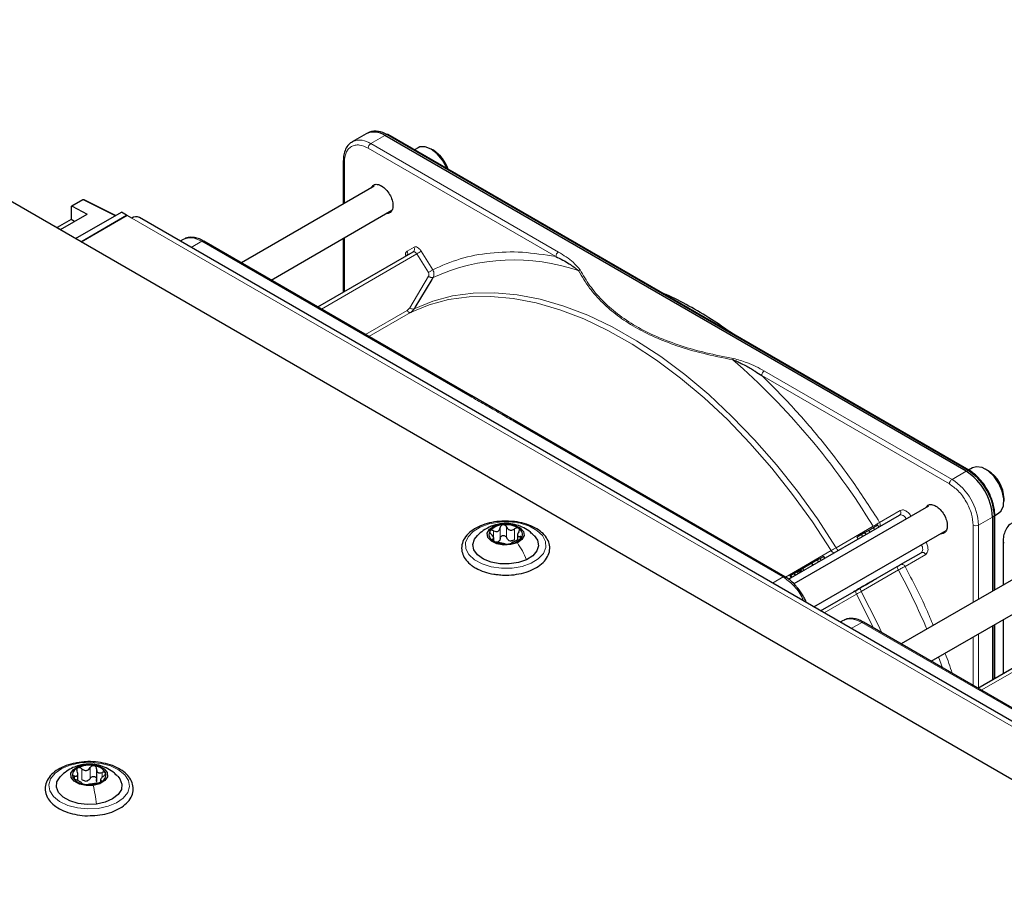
# Paper-space layout 'Blatt4' of a CAD drawing. Header units: millimetres. Extents: x 5 to 418, y 2 to 292.
# Tile 86 of 88: x 282 to 308, y 234 to 257. Entities that reach past the tile are written whole.
import ezdxf

# ---------------------------------------------------------------- set-up
doc = ezdxf.new("R2010")
doc.units = ezdxf.units.MM

psp = doc.layouts.new('Blatt4')

# ---------------------------------------------------------------- linework, layer by layer
at = {"color": 7, "linetype": 'Continuous', "lineweight": 25}
for p, q in [((318.915, 230.506), (273.377, 256.794)), ((291.406, 253.782), (291.352, 253.758)), ((291.32, 253.742), (290.944, 253.524)), ((290.944, 253.524), (290.961, 253.534)), ((307.39, 244.703), (291.82, 253.692)), ((307.468, 244.729), (291.898, 253.718)), ((292.713, 253.367), (292.61, 253.307)), ((293.12, 253.299), (293.063, 253.332)), ((290.707, 253.026), (290.707, 251.862)), ((290.707, 253.024), (290.707, 253.026)), ((291.534, 252.339), (287.976, 250.286)), ((283.723, 251.97), (283.426, 251.799)), ((284.603, 251.551), (283.761, 251.971)), ((283.418, 251.781), (283.418, 251.443)), ((283.445, 251.797), (283.842, 251.584)), ((283.531, 250.932), (284.761, 251.642)), ((284.903, 251.561), (284.761, 251.642)), ((288.776, 249.824), (292.009, 251.69)), ((283.135, 251.176), (282.754, 251.381)), ((283.418, 251.443), (283.042, 251.226)), ((283.135, 251.176), (283.842, 251.584)), ((283.507, 251.391), (283.418, 251.443)), ((283.531, 250.932), (284.592, 251.544)), ((283.673, 250.85), (284.903, 251.561)), ((284.917, 251.552), (283.687, 250.842)), ((284.903, 251.561), (284.903, 251.544)), ((285.044, 251.479), (284.917, 251.552)), ((320.741, 231.007), (285.244, 251.499)), ((286.418, 250.912), (286.339, 250.866)), ((294.156, 246.718), (286.968, 250.868)), ((290.707, 250.939), (290.707, 249.496)), ((290.025, 249.103), (292.58, 250.577)), ((293.079, 249.841), (292.627, 249.087)), ((295.359, 246.024), (294.148, 246.722)), ((302.539, 241.879), (295.351, 246.028)), ((307.562, 244.794), (307.459, 244.735)), ((307.969, 244.727), (307.912, 244.76)), ((306.383, 243.767), (302.78, 241.687)), ((308.407, 243.902), (308.407, 243.968)), ((302.636, 241.812), (305.607, 243.527)), ((308.097, 243.479), (308.097, 241.491)), ((308.156, 243.535), (308.15, 243.649)), ((308.159, 243.522), (308.262, 243.582)), ((308.159, 241.527), (308.159, 243.533)), ((305.053, 243.207), (305.023, 243.259)), ((295.375, 242.999), (295.375, 242.862)), ((303.31, 241.07), (306.858, 243.118)), ((304.588, 243.008), (304.473, 242.942)), ((304.503, 242.89), (304.473, 242.942)), ((304.681, 243.062), (304.588, 243.008)), ((304.588, 243.008), (304.618, 242.956)), ((304.785, 243.122), (304.681, 243.062)), ((304.711, 243.01), (304.681, 243.062)), ((294.739, 242.848), (294.739, 242.912)), ((308.385, 242.821), (308.385, 241.657)), ((308.385, 242.819), (308.385, 242.821)), ((303.579, 242.425), (303.481, 242.369)), ((303.609, 242.374), (303.579, 242.425)), ((305.634, 242.203), (306.187, 242.523)), ((303.261, 242.242), (303.013, 242.099)), ((303.411, 242.328), (303.261, 242.242)), ((303.291, 242.19), (303.261, 242.242)), ((303.481, 242.369), (303.411, 242.328)), ((303.441, 242.276), (303.411, 242.328)), ((303.511, 242.317), (303.481, 242.369)), ((304.554, 241.579), (305.547, 242.153)), ((302.662, 241.935), (302.708, 241.854)), ((302.813, 241.914), (302.783, 241.966)), ((302.934, 242.053), (302.905, 242.036)), ((302.935, 241.984), (302.905, 242.036)), ((302.963, 242.07), (302.934, 242.053)), ((302.964, 242.001), (302.934, 242.053)), ((302.979, 242.079), (302.962, 242.108)), ((303.013, 242.099), (302.963, 242.07)), ((302.993, 242.018), (302.963, 242.07)), ((303.043, 242.047), (303.013, 242.099)), ((309.211, 242.134), (305.654, 240.081)), ((303.49, 240.965), (304.455, 241.522)), ((306.454, 239.619), (309.687, 241.485)), ((304.096, 240.707), (304.017, 240.661)), ((311.833, 236.513), (304.646, 240.662)), ((308.097, 240.568), (308.097, 239.125)), ((308.159, 239.16), (308.159, 240.603)), ((308.385, 240.734), (308.385, 239.291)), ((307.703, 238.897), (310.258, 240.372)), ((283.596, 236.422), (283.596, 236.626)), ((284.094, 236.734), (284.094, 236.418)), ((284.202, 236.463), (284.202, 236.385))]:
    psp.add_line(p, q, dxfattribs=at)
at = {"color": 7, "linetype": 'Continuous', "lineweight": 18}
for p, q in [((291.444, 253.475), (291.82, 253.692)), ((291.82, 253.692), (291.872, 253.717)), ((291.872, 253.717), (307.442, 244.728)), ((296.4, 250.451), (291.373, 253.352)), ((296.47, 250.573), (291.444, 253.475)), ((290.736, 252.985), (290.736, 251.879)), ((283.742, 251.969), (283.445, 251.797)), ((284.592, 251.544), (283.742, 251.969)), ((320.541, 230.987), (285.044, 251.479)), ((286.632, 250.697), (286.918, 250.862)), ((286.918, 250.862), (294.105, 246.714)), ((290.736, 250.956), (290.736, 249.513)), ((292.416, 250.598), (292.601, 250.705)), ((292.795, 250.598), (293.103, 250.101)), ((292.677, 250.524), (290.12, 249.048)), ((292.985, 250.027), (292.677, 250.524)), ((292.487, 249.083), (292.991, 249.924)), ((293.111, 249.894), (293.079, 249.841)), ((291.299, 248.367), (292.414, 249.011)), ((292.627, 249.087), (292.607, 249.053)), ((292.51, 248.957), (291.394, 248.313)), ((306.943, 244.364), (301.917, 247.266)), ((307.014, 244.486), (301.987, 247.388)), ((295.302, 246.023), (302.489, 241.874)), ((307.39, 244.703), (307.014, 244.486)), ((307.442, 244.728), (307.39, 244.703)), ((305.075, 243.335), (305.628, 243.655)), ((308.097, 243.479), (307.721, 243.262)), ((308.145, 243.511), (308.097, 243.479)), ((308.138, 243.627), (308.145, 243.511)), ((308.145, 243.511), (308.145, 241.519)), ((294.91, 242.908), (294.91, 243.194)), ((295.083, 242.924), (295.083, 243.21)), ((303.91, 242.656), (304.902, 243.23)), ((304.937, 243.14), (304.907, 243.192)), ((307.58, 241.192), (307.58, 243.262)), ((307.721, 243.262), (307.721, 241.274)), ((294.733, 242.918), (294.733, 243.111)), ((295.297, 242.877), (295.297, 243.163)), ((295.444, 242.89), (295.444, 242.954)), ((304.815, 243.07), (304.785, 243.122)), ((294.706, 242.851), (294.706, 242.886)), ((302.549, 241.87), (303.778, 242.58)), ((306.187, 242.523), (303.49, 240.966)), ((306.308, 242.477), (305.755, 242.158)), ((302.489, 241.874), (302.203, 241.709)), ((302.729, 241.865), (302.699, 241.917)), ((302.829, 241.923), (302.799, 241.975)), ((302.888, 241.957), (302.858, 242.009)), ((305.577, 242.061), (304.584, 241.488)), ((304.452, 241.412), (303.585, 240.911)), ((304.31, 240.492), (304.596, 240.657)), ((304.596, 240.657), (311.783, 236.508)), ((308.145, 240.595), (308.145, 239.152)), ((307.721, 240.35), (307.721, 238.908)), ((310.355, 240.319), (307.798, 238.843)), ((307.58, 238.969), (307.58, 240.269)), ((306.757, 239.444), (306.648, 239.731)), ((283.704, 236.453), (283.704, 236.739)), ((283.764, 236.847), (283.788, 236.85)), ((283.927, 236.483), (283.927, 236.769)), ((284.25, 236.508), (284.25, 236.642)), ((283.508, 236.466), (283.508, 236.544)), ((284.222, 236.392), (284.222, 236.417))]:
    psp.add_line(p, q, dxfattribs=at)
at = {"color": 7, "linetype": 'Continuous', "lineweight": 25, "flags": 128}
for points in [[(293.492, 252.798), (293.478, 252.832), (293.368, 253.034), (293.225, 253.207), (293.064, 253.331), (292.903, 253.394), (292.76, 253.387), (292.713, 253.367)], [(308.262, 243.582), (308.332, 243.643), (308.394, 243.78), (308.405, 243.962), (308.361, 244.168), (308.27, 244.377), (308.139, 244.565), (307.984, 244.712), (307.821, 244.802), (307.668, 244.826), (307.562, 244.794)], [(308.159, 243.535), (308.159, 243.535), (308.159, 243.533)], [(295.369, 242.791), (295.198, 242.739), (295.006, 242.729), (294.821, 242.762), (294.673, 242.833), (294.582, 242.931), (294.565, 243.042), (294.622, 243.149), (294.745, 243.235)], [(294.745, 243.235), (294.916, 243.287), (295.108, 243.297), (295.293, 243.264), (295.441, 243.193), (295.531, 243.095), (295.549, 242.984), (295.492, 242.877), (295.369, 242.791)], [(295.612, 242.333), (295.397, 242.259), (295.154, 242.222), (294.904, 242.227), (294.666, 242.272), (294.46, 242.354), (294.302, 242.466), (294.205, 242.6), (294.177, 242.743), (294.221, 242.886), (294.299, 242.985)], [(295.821, 242.98), (295.909, 242.855), (295.936, 242.711), (295.893, 242.569), (295.782, 242.439), (295.612, 242.333)], [(284.01, 236.293), (283.817, 236.29), (283.636, 236.329), (283.495, 236.406), (283.416, 236.508), (283.411, 236.619), (283.479, 236.723), (283.612, 236.804), (283.788, 236.85)], [(283.788, 236.85), (283.981, 236.853), (284.162, 236.814), (284.302, 236.737), (284.381, 236.636), (284.387, 236.524), (284.318, 236.42), (284.186, 236.339), (284.01, 236.293)], [(284.096, 235.791), (283.846, 235.779), (283.601, 235.808), (283.38, 235.876), (283.2, 235.977), (283.078, 236.103), (283.022, 236.244), (283.037, 236.388), (283.122, 236.524), (283.168, 236.569)], [(284.664, 236.537), (284.72, 236.469), (284.776, 236.328), (284.761, 236.184), (284.676, 236.047), (284.528, 235.931), (284.329, 235.843), (284.096, 235.791)]]:
    psp.add_lwpolyline(points, dxfattribs=at)
at = {"color": 7, "linetype": 'Continuous', "lineweight": 18, "flags": 128}
for points in [[(292.677, 250.524), (292.667, 250.54), (292.654, 250.553), (292.641, 250.565), (292.628, 250.573), (292.615, 250.579), (292.602, 250.582), (292.59, 250.581), (292.58, 250.577)], [(303.778, 242.58), (303.276, 243.347), (302.743, 244.086), (302.184, 244.791), (301.6, 245.459), (300.995, 246.086), (300.374, 246.667), (299.74, 247.2), (299.097, 247.68), (298.448, 248.106), (297.797, 248.474), (297.149, 248.782), (296.508, 249.029), (295.877, 249.213), (295.259, 249.333), (294.66, 249.387), (294.082, 249.377), (293.528, 249.301), (293.003, 249.161), (292.51, 248.957)], [(292.607, 249.053), (293.102, 249.258), (293.629, 249.399), (294.184, 249.475), (294.763, 249.485), (295.365, 249.431), (295.984, 249.311), (296.617, 249.126), (297.261, 248.879), (297.911, 248.569), (298.563, 248.2), (299.214, 247.773), (299.86, 247.291), (300.496, 246.757), (301.119, 246.174), (301.725, 245.545), (302.311, 244.875), (302.872, 244.168), (303.406, 243.426), (303.91, 242.656)], [(305.797, 243.429), (305.78, 243.452), (305.756, 243.479), (305.73, 243.502), (305.704, 243.519), (305.677, 243.531), (305.651, 243.536), (305.628, 243.535), (305.607, 243.527)], [(294.376, 243.211), (294.616, 243.296), (294.887, 243.343), (295.168, 243.347), (295.443, 243.31), (295.691, 243.232), (295.895, 243.12), (296.043, 242.982), (296.123, 242.826), (296.131, 242.663), (296.066, 242.505), (295.931, 242.361), (295.738, 242.243), (295.497, 242.158), (295.227, 242.112), (294.945, 242.107), (294.671, 242.145), (294.423, 242.222), (294.218, 242.334), (294.071, 242.473), (293.99, 242.629), (293.983, 242.792), (294.048, 242.95), (294.182, 243.093), (294.376, 243.211)], [(306.187, 242.523), (306.204, 242.537), (306.217, 242.556), (306.225, 242.581), (306.229, 242.61), (306.227, 242.642), (306.22, 242.676), (306.208, 242.71), (306.197, 242.736)], [(304.904, 240.513), (304.888, 240.547), (304.452, 241.412)], [(304.584, 241.488), (305.025, 240.614), (305.133, 240.381)], [(283.657, 236.893), (283.938, 236.909), (284.216, 236.882), (284.472, 236.814), (284.689, 236.71), (284.853, 236.578), (284.951, 236.425), (284.978, 236.263), (284.931, 236.103), (284.814, 235.955), (284.634, 235.829), (284.405, 235.735), (284.141, 235.678), (283.86, 235.663), (283.582, 235.69), (283.325, 235.757), (283.108, 235.861), (282.945, 235.994), (282.846, 236.146), (282.819, 236.308), (282.866, 236.469), (282.984, 236.617), (283.163, 236.742), (283.393, 236.837), (283.657, 236.893)]]:
    psp.add_lwpolyline(points, dxfattribs=at)
at = {"color": 7, "linetype": 'Continuous', "lineweight": 25}
for centre, radius, start, end in [((291.527, 253.283), 0.503, 54.3824, 114.3071), ((291.575, 253.296), 0.514, 54.844, 109.1737), ((291.886, 253.693), 0.0279, 64.1059, 120.3461), ((292.615, 252.503), 0.942, 17.3593, 57.6418), ((283.743, 251.935), 0.04, 63.4641, 119.9973), ((283.435, 251.783), 0.0173, 53.8088, 189.6652), ((285.161, 251.315), 0.201, 65.6929, 125.6176), ((306.562, 243.409), 1.537, 2.6055, 57.3945), ((306.601, 243.426), 1.55, 7.4229, 57.1417), ((307.453, 244.706), 0.0281, 357.4371, 55.9531), ((307.488, 243.944), 0.919, 1.5041, 58.4905), ((294.994, 242.798), 0.472, 90.9797, 139.2502), ((295.064, 242.626), 0.648, 58.1613, 96.9453), ((294.791, 243.01), 0.182, 148.3161, 242.62), ((295.323, 243.016), 0.182, 328.3161, 62.62), ((295.05, 243.4), 0.648, 238.1613, 276.9453), ((294.779, 242.97), 0.171, 286.0993, 304.1306), ((295.12, 243.228), 0.472, 270.9797, 319.2502), ((295.224, 243.076), 0.237, 250.3106, 264.7961), ((283.659, 236.567), 0.206, 108.8232, 195.1756), ((283.899, 236.129), 0.703, 79.2077, 115.8986), ((284.002, 236.431), 0.39, 30.656, 85.7082), ((284.139, 236.576), 0.206, 288.8232, 15.1756), ((283.796, 236.712), 0.39, 210.656, 265.7082), ((283.898, 237.014), 0.703, 259.2077, 295.8986), ((283.792, 236.666), 0.257, 270.6978, 284.4084)]:
    psp.add_arc(centre, radius, start, end, dxfattribs=at)
at = {"color": 7, "linetype": 'Continuous', "lineweight": 18}
for centre, radius, start, end in [((291.148, 253.058), 0.511, 54.6299, 111.5164), ((291.526, 253.345), 0.154, 122.6055, 177.3945), ((290.758, 253.031), 0.0509, 187.749, 245.4439), ((283.731, 251.952), 0.0195, 56.4293, 114.9652), ((283.754, 251.953), 0.0194, 68.3898, 127.1591), ((292.34, 250.545), 0.0926, 307.8335, 35.0766), ((292.525, 250.652), 0.0922, 306.3512, 35.1851), ((291.754, 252.123), 1.846, 299.9888, 304.3156), ((295.287, 245.093), 5.271, 70.957, 114.3749), ((296.553, 250.444), 0.154, 122.6055, 177.3945), ((288.424, 233.147), 19.319, 31.4621, 48.8282), ((302.07, 247.259), 0.154, 122.6055, 177.3945), ((307.456, 244.704), 0.0279, 64.1059, 120.3461), ((307.097, 244.357), 0.154, 122.6055, 177.3945), ((306.186, 243.192), 1.537, 2.6055, 57.3945), ((305.553, 243.601), 0.0922, 306.3512, 35.1851), ((308.131, 243.535), 0.0279, 299.6454, 355.8931), ((307.65, 243.398), 0.154, 242.6097, 297.3903), ((308.435, 242.826), 0.0509, 187.749, 245.4439), ((306.224, 242.438), 0.0922, 24.8163, 113.6431), ((287.078, 232.139), 20.992, 23.4081, 28.207)]:
    psp.add_arc(centre, radius, start, end, dxfattribs=at)
at = {"color": 7, "linetype": 'Continuous', "lineweight": 25}
psp.add_ellipse((284.592, 251.512), major_axis=(0.02, 0.0347), ratio=0.576679, start_param=0.034867, end_param=0.784708, dxfattribs=at)
for points, knots in [([(290.966, 253.53), (290.937, 253.515), (290.862, 253.477), (290.779, 253.366), (290.725, 253.22), (290.704, 253.103), (290.709, 253.035), (290.71, 253.025)], [0, 0, 0, 0, 0.178353, 0.449155, 0.712576, 0.95398, 1, 1, 1, 1]), ([(291.458, 252.296), (291.476, 252.322), (291.514, 252.378), (291.615, 252.397), (291.694, 252.362), (291.734, 252.344)], [0, 0, 0, 0, 0.314168, 0.657084, 1, 1, 1, 1]), ([(291.734, 252.344), (291.773, 252.316), (291.853, 252.259), (291.954, 252.12), (292.022, 251.965), (292.046, 251.813), (292.021, 251.69), (291.957, 251.61), (291.89, 251.605), (291.858, 251.603)], [0, 0, 0, 0, 0.144573, 0.289146, 0.433719, 0.578293, 0.722866, 0.867439, 1, 1, 1, 1]), ([(286.968, 250.864), (286.941, 250.88), (286.87, 250.922), (286.751, 250.959), (286.615, 250.972), (286.504, 250.959), (286.451, 250.924), (286.435, 250.914)], [0, 0, 0, 0, 0.145773, 0.38604, 0.633582, 0.892952, 1, 1, 1, 1]), ([(292.405, 250.48), (292.405, 250.48), (292.405, 250.479), (292.399, 250.472), (292.396, 250.471), (292.395, 250.471)], [0, 0, 0, 0, 0.337931, 0.908636, 1, 1, 1, 1]), ([(296.4, 250.451), (296.525, 250.39), (296.753, 250.28), (296.928, 250.139), (297.007, 250.076)], [0, 0, 0, 0, 0.546487, 1, 1, 1, 1]), ([(301.129, 248.389), (300.944, 248.518), (300.557, 248.788), (299.966, 249.132), (299.513, 249.371), (299.265, 249.473), (299.217, 249.492)], [0, 0, 0, 0, 0.292559, 0.608996, 0.925533, 1, 1, 1, 1]), ([(292.51, 248.957), (292.529, 248.97), (292.567, 248.995), (292.594, 249.034), (292.607, 249.053)], [0, 0, 0, 0, 0.495823, 1, 1, 1, 1]), ([(301.142, 247.689), (301.18, 247.675), (301.258, 247.646), (301.382, 247.587), (301.51, 247.518), (301.634, 247.447), (301.769, 247.365), (301.859, 247.304), (301.917, 247.266)], [0, 0, 0, 0, 0.131707, 0.266427, 0.45503, 0.620819, 0.756483, 1, 1, 1, 1]), ([(307.957, 244.214), (307.912, 244.286), (307.848, 244.386), (307.738, 244.513), (307.641, 244.608), (307.545, 244.685), (307.486, 244.716), (307.468, 244.726)], [0, 0, 0, 0, 0.3320553, 0.4650309, 0.6820186, 0.9011252, 1, 1, 1, 1]), ([(307.481, 244.702), (307.564, 244.644), (307.692, 244.554), (307.845, 244.37), (307.951, 244.211), (308.036, 244.04), (308.107, 243.85), (308.119, 243.729), (308.125, 243.662)], [0, 0, 0, 0, 0.260513, 0.400752, 0.543967, 0.687182, 0.82742, 1, 1, 1, 1]), ([(308.15, 243.649), (308.149, 243.659), (308.147, 243.716), (308.122, 243.82), (308.078, 243.964), (308.023, 244.094), (307.977, 244.179), (307.957, 244.214)], [0, 0, 0, 0, 0.057456, 0.318799, 0.541248, 0.806265, 1, 1, 1, 1]), ([(306.307, 243.724), (306.325, 243.75), (306.363, 243.805), (306.464, 243.824), (306.543, 243.789), (306.583, 243.772)], [0, 0, 0, 0, 0.314168, 0.657084, 1, 1, 1, 1]), ([(306.583, 243.772), (306.623, 243.744), (306.702, 243.687), (306.803, 243.547), (306.871, 243.392), (306.895, 243.24), (306.871, 243.117), (306.806, 243.038), (306.739, 243.033), (306.707, 243.031)], [0, 0, 0, 0, 0.144573, 0.289146, 0.433719, 0.578293, 0.722866, 0.867439, 1, 1, 1, 1]), ([(295.192, 243.362), (295.113, 243.366), (294.943, 243.373), (294.684, 243.339), (294.434, 243.27), (294.215, 243.166), (294.04, 243.031), (293.921, 242.87), (293.868, 242.692), (293.885, 242.516), (293.963, 242.354), (294.065, 242.242), (294.14, 242.186), (294.161, 242.171)], [0, 0, 0, 0, 0.086282, 0.185601, 0.28521, 0.385407, 0.486394, 0.587428, 0.685685, 0.779446, 0.871544, 0.965572, 1, 1, 1, 1]), ([(294.611, 243.205), (294.558, 243.178), (294.446, 243.119), (294.349, 243.031), (294.298, 242.984)], [0, 0, 0, 0, 0.46578, 1, 1, 1, 1]), ([(295.812, 242.981), (295.782, 243.012), (295.702, 243.095), (295.544, 243.191), (295.349, 243.271), (295.131, 243.311), (294.9, 243.302), (294.723, 243.255), (294.631, 243.214), (294.61, 243.205)], [0, 0, 0, 0, 0.1007495, 0.2622574, 0.4208479, 0.5839266, 0.7674223, 0.9486557, 1, 1, 1, 1]), ([(294.733, 243.111), (294.753, 243.102), (294.784, 243.09), (294.825, 243.09), (294.853, 243.097), (294.877, 243.114), (294.901, 243.145), (294.907, 243.174), (294.91, 243.194)], [0, 0, 0, 0, 0.249168, 0.374303, 0.498903, 0.623987, 0.749746, 1, 1, 1, 1]), ([(294.851, 241.938), (294.903, 241.931), (295.045, 241.915), (295.283, 241.93), (295.545, 241.978), (295.783, 242.064), (295.984, 242.183), (296.135, 242.33), (296.226, 242.5), (296.247, 242.679), (296.201, 242.85), (296.098, 243.004), (295.942, 243.137), (295.738, 243.247), (295.496, 243.323), (295.307, 243.361), (295.204, 243.362), (295.192, 243.362)], [0, 0, 0, 0, 0.042893, 0.116634, 0.190507, 0.26469, 0.339399, 0.414652, 0.489109, 0.560561, 0.62935, 0.698063, 0.769173, 0.842509, 0.916511, 0.990371, 1, 1, 1, 1]), ([(294.986, 243.27), (294.976, 243.268), (294.955, 243.264), (294.931, 243.245), (294.915, 243.222), (294.912, 243.203), (294.91, 243.194)], [0, 0, 0, 0, 0.250033, 0.499632, 0.749228, 1, 1, 1, 1]), ([(295.083, 243.21), (295.079, 243.219), (295.07, 243.236), (295.047, 243.256), (295.018, 243.269), (294.997, 243.269), (294.986, 243.27)], [0, 0, 0, 0, 0.249815, 0.499908, 0.75012, 1, 1, 1, 1]), ([(295.083, 243.21), (295.093, 243.192), (295.108, 243.164), (295.142, 243.139), (295.172, 243.127), (295.205, 243.125), (295.249, 243.132), (295.278, 243.151), (295.297, 243.163)], [0, 0, 0, 0, 0.249199, 0.374336, 0.49893, 0.624007, 0.749759, 1, 1, 1, 1]), ([(304.907, 243.192), (304.888, 243.181), (304.85, 243.159), (304.806, 243.134), (304.785, 243.122)], [0, 0, 0, 0, 0.520139, 1, 1, 1, 1]), ([(305.023, 243.259), (305.021, 243.258), (305.019, 243.257), (304.996, 243.243), (304.958, 243.222), (304.925, 243.203), (304.907, 243.192)], [0, 0, 0, 0, 0.2389, 0.474476, 0.723416, 1, 1, 1, 1]), ([(308.644, 243.325), (308.614, 243.31), (308.54, 243.272), (308.457, 243.161), (308.403, 243.015), (308.382, 242.898), (308.387, 242.83), (308.387, 242.82)], [0, 0, 0, 0, 0.178353, 0.449155, 0.712576, 0.95398, 1, 1, 1, 1]), ([(294.637, 243.106), (294.634, 243.099), (294.628, 243.087), (294.634, 243.063), (294.648, 243.038), (294.663, 243.024), (294.67, 243.016)], [0, 0, 0, 0, 0.249857, 0.499466, 0.749011, 1, 1, 1, 1]), ([(294.733, 243.111), (294.723, 243.115), (294.704, 243.123), (294.676, 243.126), (294.651, 243.121), (294.641, 243.111), (294.637, 243.106)], [0, 0, 0, 0, 0.249807, 0.500055, 0.750309, 1, 1, 1, 1]), ([(294.706, 242.886), (294.717, 242.888), (294.733, 242.891), (294.74, 242.906), (294.738, 242.923), (294.729, 242.945), (294.709, 242.977), (294.686, 243.001), (294.67, 243.016)], [0, 0, 0, 0, 0.249201, 0.3743378, 0.4989316, 0.6240084, 0.74976, 1, 1, 1, 1]), ([(294.91, 242.908), (294.912, 242.918), (294.915, 242.936), (294.931, 242.96), (294.955, 242.977), (294.985, 242.986), (295.018, 242.983), (295.047, 242.971), (295.07, 242.95), (295.079, 242.933), (295.083, 242.924)], [0, 0, 0, 0, 0.125193, 0.249438, 0.374279, 0.499024, 0.623869, 0.749369, 0.87443, 1, 1, 1, 1]), ([(295.406, 243.177), (295.399, 243.181), (295.384, 243.188), (295.354, 243.188), (295.324, 243.18), (295.306, 243.169), (295.297, 243.163)], [0, 0, 0, 0, 0.249991, 0.499611, 0.749127, 1, 1, 1, 1]), ([(295.408, 243.084), (295.397, 243.066), (295.381, 243.039), (295.374, 243.005), (295.376, 242.982), (295.385, 242.966), (295.405, 242.953), (295.428, 242.953), (295.444, 242.954)], [0, 0, 0, 0, 0.249201, 0.374338, 0.498932, 0.624008, 0.74976, 1, 1, 1, 1]), ([(295.408, 243.084), (295.413, 243.093), (295.423, 243.11), (295.428, 243.136), (295.424, 243.16), (295.412, 243.171), (295.406, 243.177)], [0, 0, 0, 0, 0.249852, 0.499902, 0.750115, 1, 1, 1, 1]), ([(295.477, 242.92), (295.48, 242.926), (295.485, 242.937), (295.48, 242.948), (295.466, 242.955), (295.451, 242.954), (295.444, 242.954)], [0, 0, 0, 0, 0.249857, 0.499466, 0.749011, 1, 1, 1, 1]), ([(294.706, 242.886), (294.701, 242.885), (294.691, 242.883), (294.686, 242.875), (294.69, 242.863), (294.702, 242.854), (294.708, 242.849)], [0, 0, 0, 0, 0.249852, 0.499902, 0.750115, 1, 1, 1, 1]), ([(294.708, 242.849), (294.715, 242.844), (294.73, 242.835), (294.76, 242.823), (294.79, 242.813), (294.808, 242.809), (294.817, 242.807)], [0, 0, 0, 0, 0.249991, 0.499611, 0.749127, 1, 1, 1, 1]), ([(295.031, 242.76), (295.021, 242.762), (295.006, 242.766), (294.972, 242.772), (294.942, 242.779), (294.909, 242.786), (294.865, 242.797), (294.836, 242.803), (294.817, 242.807)], [0, 0, 0, 0, 0.249199, 0.374336, 0.49893, 0.624007, 0.749759, 1, 1, 1, 1]), ([(294.91, 242.908), (294.908, 242.893), (294.904, 242.862), (294.884, 242.839), (294.875, 242.828)], [0, 0, 0, 0, 0.50155, 1, 1, 1, 1]), ([(295.031, 242.76), (295.035, 242.759), (295.044, 242.757), (295.067, 242.755), (295.096, 242.754), (295.117, 242.756), (295.128, 242.756)], [0, 0, 0, 0, 0.249815, 0.499908, 0.75012, 1, 1, 1, 1]), ([(295.145, 242.853), (295.131, 242.862), (295.104, 242.881), (295.09, 242.91), (295.083, 242.924)], [0, 0, 0, 0, 0.498457, 1, 1, 1, 1]), ([(295.128, 242.756), (295.138, 242.758), (295.159, 242.76), (295.183, 242.766), (295.199, 242.771), (295.202, 242.774), (295.203, 242.776)], [0, 0, 0, 0, 0.250033, 0.499632, 0.749228, 1, 1, 1, 1]), ([(295.297, 242.877), (295.283, 242.867), (295.254, 242.848), (295.22, 242.843), (295.203, 242.84)], [0, 0, 0, 0, 0.501552, 1, 1, 1, 1]), ([(295.381, 242.859), (295.361, 242.852), (295.33, 242.84), (295.289, 242.821), (295.261, 242.808), (295.237, 242.797), (295.213, 242.785), (295.207, 242.779), (295.203, 242.776)], [0, 0, 0, 0, 0.249168, 0.374303, 0.498903, 0.623987, 0.749746, 1, 1, 1, 1]), ([(295.381, 242.859), (295.391, 242.863), (295.41, 242.87), (295.438, 242.885), (295.463, 242.903), (295.472, 242.914), (295.477, 242.92)], [0, 0, 0, 0, 0.249807, 0.500055, 0.750309, 1, 1, 1, 1]), ([(294.161, 242.171), (294.194, 242.149), (294.289, 242.086), (294.481, 242.007), (294.685, 241.95), (294.814, 241.94), (294.851, 241.938)], [0, 0, 0, 0, 0.18036, 0.519453, 0.858398, 1, 1, 1, 1]), ([(305.547, 242.153), (305.555, 242.157), (305.572, 242.167), (305.596, 242.181), (305.619, 242.194), (305.629, 242.2), (305.634, 242.203)], [0, 0, 0, 0, 0.248974, 0.501635, 0.750749, 1, 1, 1, 1]), ([(303.025, 241.367), (302.98, 241.439), (302.916, 241.539), (302.805, 241.666), (302.707, 241.761), (302.612, 241.837), (302.555, 241.867), (302.538, 241.876)], [0, 0, 0, 0, 0.3356822, 0.4702482, 0.6900089, 0.9122046, 1, 1, 1, 1]), ([(302.699, 241.917), (302.692, 241.913), (302.681, 241.907), (302.678, 241.905), (302.679, 241.906), (302.68, 241.906)], [0, 0, 0, 0, 0.511036, 0.753379, 1, 1, 1, 1]), ([(302.797, 241.974), (302.788, 241.969), (302.769, 241.958), (302.742, 241.942), (302.717, 241.928), (302.705, 241.921), (302.699, 241.917)], [0, 0, 0, 0, 0.2570131, 0.4933044, 0.7331887, 1, 1, 1, 1]), ([(302.799, 241.975), (302.794, 241.972), (302.786, 241.967), (302.782, 241.965), (302.783, 241.966), (302.783, 241.966)], [0, 0, 0, 0, 0.520179, 0.7607323, 1, 1, 1, 1]), ([(302.858, 242.009), (302.852, 242.006), (302.84, 241.999), (302.824, 241.99), (302.81, 241.982), (302.803, 241.977), (302.799, 241.975)], [0, 0, 0, 0, 0.255127, 0.498018, 0.74194, 1, 1, 1, 1]), ([(302.932, 242.052), (302.92, 242.045), (302.897, 242.032), (302.87, 242.016), (302.858, 242.009)], [0, 0, 0, 0, 0.5307148, 1, 1, 1, 1]), ([(303.115, 241.182), (303.102, 241.213), (303.077, 241.276), (303.043, 241.336), (303.025, 241.367)], [0, 0, 0, 0, 0.485069, 1, 1, 1, 1]), ([(304.455, 241.522), (304.47, 241.531), (304.501, 241.549), (304.536, 241.569), (304.554, 241.579)], [0, 0, 0, 0, 0.5, 1, 1, 1, 1]), ([(304.646, 240.659), (304.619, 240.675), (304.548, 240.717), (304.429, 240.754), (304.292, 240.767), (304.182, 240.754), (304.128, 240.719), (304.113, 240.709)], [0, 0, 0, 0, 0.145773, 0.38604, 0.633582, 0.892952, 1, 1, 1, 1]), ([(283.662, 236.908), (283.618, 236.904), (283.484, 236.89), (283.278, 236.828), (283.058, 236.725), (282.883, 236.59), (282.763, 236.43), (282.71, 236.252), (282.721, 236.115), (282.747, 236.044), (282.753, 236.028)], [0, 0, 0, 0, 0.0721396, 0.2208183, 0.3703698, 0.5211003, 0.671926, 0.8186472, 0.9586474, 1, 1, 1, 1]), ([(283.855, 235.482), (283.944, 235.483), (284.124, 235.486), (284.385, 235.537), (284.623, 235.622), (284.824, 235.74), (284.976, 235.887), (285.067, 236.057), (285.089, 236.236), (285.044, 236.407), (284.941, 236.561), (284.786, 236.695), (284.582, 236.804), (284.34, 236.884), (284.074, 236.925), (283.842, 236.934), (283.708, 236.915), (283.662, 236.908)], [0, 0, 0, 0, 0.067918, 0.137794, 0.207963, 0.278628, 0.349809, 0.420255, 0.487872, 0.552952, 0.617938, 0.68518, 0.75454, 0.824541, 0.894408, 0.964162, 1, 1, 1, 1]), ([(284.656, 236.537), (284.63, 236.565), (284.554, 236.645), (284.401, 236.742), (284.208, 236.824), (283.992, 236.87), (283.842, 236.86), (283.762, 236.855)], [0, 0, 0, 0, 0.119405, 0.334002, 0.544209, 0.75923, 1, 1, 1, 1]), ([(283.763, 236.855), (283.717, 236.847), (283.617, 236.829), (283.457, 236.769), (283.288, 236.677), (283.189, 236.587), (283.138, 236.541)], [0, 0, 0, 0, 0.203688, 0.441796, 0.710131, 1, 1, 1, 1]), ([(283.508, 236.544), (283.525, 236.542), (283.551, 236.539), (283.576, 236.551), (283.59, 236.566), (283.596, 236.588), (283.596, 236.623), (283.584, 236.651), (283.575, 236.67)], [0, 0, 0, 0, 0.249201, 0.374338, 0.498932, 0.624008, 0.74976, 1, 1, 1, 1]), ([(283.592, 236.762), (283.585, 236.757), (283.571, 236.747), (283.563, 236.723), (283.563, 236.697), (283.571, 236.679), (283.575, 236.67)], [0, 0, 0, 0, 0.249857, 0.499466, 0.749011, 1, 1, 1, 1]), ([(283.704, 236.739), (283.695, 236.745), (283.679, 236.758), (283.649, 236.769), (283.618, 236.772), (283.601, 236.765), (283.592, 236.762)], [0, 0, 0, 0, 0.249807, 0.500055, 0.750309, 1, 1, 1, 1]), ([(283.704, 236.739), (283.722, 236.725), (283.749, 236.705), (283.793, 236.694), (283.826, 236.693), (283.858, 236.702), (283.896, 236.724), (283.915, 236.751), (283.927, 236.769)], [0, 0, 0, 0, 0.249168, 0.374303, 0.498903, 0.623987, 0.749746, 1, 1, 1, 1]), ([(284.031, 236.82), (284.02, 236.821), (284, 236.822), (283.969, 236.811), (283.943, 236.793), (283.932, 236.777), (283.927, 236.769)], [0, 0, 0, 0, 0.250033, 0.4996315, 0.7492277, 1, 1, 1, 1]), ([(284.094, 236.739), (284.094, 236.748), (284.094, 236.767), (284.081, 236.792), (284.06, 236.811), (284.041, 236.817), (284.031, 236.82)], [0, 0, 0, 0, 0.249815, 0.499908, 0.75012, 1, 1, 1, 1]), ([(284.094, 236.739), (284.095, 236.719), (284.096, 236.689), (284.115, 236.657), (284.135, 236.638), (284.161, 236.628), (284.199, 236.625), (284.23, 236.635), (284.25, 236.642)], [0, 0, 0, 0, 0.249199, 0.374336, 0.49893, 0.624007, 0.749759, 1, 1, 1, 1]), ([(284.337, 236.63), (284.334, 236.635), (284.327, 236.646), (284.305, 236.653), (284.279, 236.652), (284.26, 236.645), (284.25, 236.642)], [0, 0, 0, 0, 0.249991, 0.499611, 0.749127, 1, 1, 1, 1]), ([(284.289, 236.544), (284.298, 236.55), (284.314, 236.564), (284.331, 236.587), (284.341, 236.61), (284.339, 236.623), (284.337, 236.63)], [0, 0, 0, 0, 0.249852, 0.499902, 0.750115, 1, 1, 1, 1]), ([(283.508, 236.544), (283.5, 236.545), (283.484, 236.547), (283.466, 236.541), (283.456, 236.53), (283.459, 236.519), (283.46, 236.513)], [0, 0, 0, 0, 0.249852, 0.499902, 0.750115, 1, 1, 1, 1]), ([(283.46, 236.513), (283.464, 236.507), (283.47, 236.495), (283.492, 236.475), (283.519, 236.458), (283.538, 236.449), (283.547, 236.445)], [0, 0, 0, 0, 0.249991, 0.499611, 0.749127, 1, 1, 1, 1]), ([(283.703, 236.348), (283.703, 236.352), (283.701, 236.358), (283.683, 236.371), (283.663, 236.384), (283.637, 236.4), (283.598, 236.421), (283.568, 236.436), (283.547, 236.445)], [0, 0, 0, 0, 0.249199, 0.374336, 0.49893, 0.624007, 0.749759, 1, 1, 1, 1]), ([(283.703, 236.348), (283.704, 236.347), (283.704, 236.343), (283.716, 236.336), (283.737, 236.329), (283.757, 236.325), (283.767, 236.323)], [0, 0, 0, 0, 0.249815, 0.499908, 0.75012, 1, 1, 1, 1]), ([(283.795, 236.409), (283.778, 236.413), (283.744, 236.42), (283.717, 236.442), (283.704, 236.453)], [0, 0, 0, 0, 0.498459, 1, 1, 1, 1]), ([(283.927, 236.483), (283.918, 236.469), (283.9, 236.441), (283.871, 236.425), (283.856, 236.417)], [0, 0, 0, 0, 0.50155, 1, 1, 1, 1]), ([(284.094, 236.348), (284.076, 236.346), (284.049, 236.342), (284.005, 236.335), (283.971, 236.33), (283.939, 236.326), (283.901, 236.322), (283.883, 236.32), (283.871, 236.319)], [0, 0, 0, 0, 0.2491679, 0.3743031, 0.4989033, 0.6239875, 0.7497462, 1, 1, 1, 1]), ([(283.927, 236.483), (283.932, 236.491), (283.943, 236.508), (283.969, 236.526), (283.999, 236.536), (284.031, 236.536), (284.06, 236.525), (284.081, 236.506), (284.094, 236.481), (284.094, 236.462), (284.094, 236.453)], [0, 0, 0, 0, 0.125193, 0.249438, 0.374279, 0.499024, 0.623869, 0.749369, 0.87443, 1, 1, 1, 1]), ([(284.117, 236.37), (284.11, 236.383), (284.094, 236.407), (284.094, 236.438), (284.094, 236.453)], [0, 0, 0, 0, 0.498457, 1, 1, 1, 1]), ([(284.094, 236.348), (284.102, 236.349), (284.119, 236.352), (284.149, 236.359), (284.18, 236.369), (284.197, 236.377), (284.205, 236.381)], [0, 0, 0, 0, 0.249807, 0.500055, 0.750309, 1, 1, 1, 1]), ([(284.289, 236.544), (284.272, 236.529), (284.246, 236.508), (284.221, 236.477), (284.207, 236.457), (284.201, 236.44), (284.202, 236.424), (284.214, 236.42), (284.222, 236.417)], [0, 0, 0, 0, 0.249201, 0.374338, 0.498932, 0.624008, 0.74976, 1, 1, 1, 1]), ([(284.205, 236.381), (284.212, 236.386), (284.226, 236.394), (284.235, 236.405), (284.234, 236.414), (284.226, 236.416), (284.222, 236.417)], [0, 0, 0, 0, 0.249857, 0.499466, 0.749011, 1, 1, 1, 1]), ([(283.767, 236.323), (283.777, 236.322), (283.798, 236.318), (283.828, 236.317), (283.854, 236.317), (283.865, 236.318), (283.871, 236.319)], [0, 0, 0, 0, 0.250033, 0.499632, 0.749228, 1, 1, 1, 1]), ([(282.753, 236.028), (282.768, 235.996), (282.808, 235.911), (282.92, 235.785), (283.098, 235.661), (283.32, 235.563), (283.575, 235.504), (283.759, 235.477), (283.852, 235.481), (283.855, 235.482)], [0, 0, 0, 0, 0.098948, 0.272059, 0.449878, 0.631564, 0.813598, 0.995222, 1, 1, 1, 1])]:
    psp.add_open_spline(points, degree=3, knots=knots, dxfattribs=at)
at = {"color": 7, "linetype": 'Continuous', "lineweight": 18}
for points, knots in [([(291.373, 253.352), (291.293, 253.389), (291.17, 253.445), (291.022, 253.439), (290.92, 253.403), (290.837, 253.332), (290.758, 253.207), (290.745, 253.073), (290.736, 252.985)], [0, 0, 0, 0, 0.239457, 0.368361, 0.5, 0.631639, 0.760543, 1, 1, 1, 1]), ([(286.918, 250.862), (286.825, 250.905), (286.637, 250.991), (286.491, 250.938), (286.418, 250.912)], [0, 0, 0, 0, 0.500051, 1, 1, 1, 1]), ([(286.968, 250.867), (286.961, 250.87), (286.946, 250.875), (286.928, 250.867), (286.918, 250.862)], [0, 0, 0, 0, 0.499672, 1, 1, 1, 1]), ([(292.379, 250.476), (292.377, 250.488), (292.371, 250.523), (292.383, 250.569), (292.405, 250.588), (292.416, 250.598)], [0, 0, 0, 0, 0.205862, 0.617587, 1, 1, 1, 1]), ([(292.601, 250.705), (292.614, 250.71), (292.642, 250.719), (292.697, 250.701), (292.752, 250.659), (292.781, 250.618), (292.795, 250.598)], [0, 0, 0, 0, 0.240773, 0.5, 0.759227, 1, 1, 1, 1]), ([(293.103, 250.101), (293.344, 250.206), (293.828, 250.418), (294.637, 250.565), (295.492, 250.595), (296.098, 250.499), (296.4, 250.451)], [0, 0, 0, 0, 0.249257, 0.5, 0.750743, 1, 1, 1, 1]), ([(297.051, 250.093), (296.992, 250.164), (296.846, 250.342), (296.612, 250.486), (296.47, 250.573)], [0, 0, 0, 0, 0.39819, 1, 1, 1, 1]), ([(293.111, 249.894), (293.118, 249.907), (293.131, 249.934), (293.138, 249.985), (293.131, 250.043), (293.113, 250.081), (293.103, 250.101)], [0, 0, 0, 0, 0.2169238, 0.4559172, 0.7169533, 1, 1, 1, 1]), ([(297.007, 250.076), (297.013, 250.08), (297.027, 250.087), (297.043, 250.091), (297.051, 250.093)], [0, 0, 0, 0, 0.483164, 1, 1, 1, 1]), ([(297.007, 250.076), (297.1, 249.919), (297.277, 249.621), (297.635, 249.216), (298.044, 248.865), (298.511, 248.558), (299.044, 248.288), (299.653, 248.052), (300.354, 247.845), (300.87, 247.743), (301.142, 247.689)], [0, 0, 0, 0, 0.141038, 0.268348, 0.385526, 0.500284, 0.615098, 0.732344, 0.859336, 1, 1, 1, 1]), ([(301.155, 247.723), (300.908, 247.771), (300.428, 247.864), (299.745, 248.058), (299.113, 248.294), (298.537, 248.581), (298.039, 248.914), (297.63, 249.279), (297.294, 249.673), (297.133, 249.95), (297.051, 250.093)], [0, 0, 0, 0, 0.12858, 0.250087, 0.37511, 0.500001, 0.624892, 0.749914, 0.87141, 1, 1, 1, 1]), ([(292.991, 249.924), (292.995, 249.932), (293.002, 249.946), (293.003, 249.973), (292.999, 250.001), (292.99, 250.018), (292.985, 250.027)], [0, 0, 0, 0, 0.2473211, 0.4976536, 0.7487194, 1, 1, 1, 1]), ([(301.142, 247.689), (301.144, 247.695), (301.148, 247.709), (301.153, 247.718), (301.155, 247.723)], [0, 0, 0, 0, 0.499999, 1, 1, 1, 1]), ([(301.987, 247.388), (301.837, 247.47), (301.587, 247.605), (301.278, 247.689), (301.155, 247.723)], [0, 0, 0, 0, 0.600655, 1, 1, 1, 1]), ([(301.917, 247.266), (302.204, 246.98), (302.78, 246.407), (303.598, 245.445), (304.374, 244.425), (304.842, 243.698), (305.075, 243.335)], [0, 0, 0, 0, 0.249327, 0.5, 0.750673, 1, 1, 1, 1]), ([(294.105, 246.714), (294.115, 246.717), (294.133, 246.725), (294.15, 246.724), (294.155, 246.718), (294.155, 246.718)], [0, 0, 0, 0, 0.499615, 0.99923, 1, 1, 1, 1]), ([(294.105, 246.714), (294.236, 246.638), (294.436, 246.523), (294.704, 246.369), (294.972, 246.214), (295.171, 246.099), (295.302, 246.023)], [0, 0, 0, 0, 0.327983, 0.500008, 0.672268, 1, 1, 1, 1]), ([(295.351, 246.028), (295.344, 246.03), (295.33, 246.036), (295.311, 246.027), (295.302, 246.023)], [0, 0, 0, 0, 0.498802, 1, 1, 1, 1]), ([(307.58, 243.262), (307.571, 243.359), (307.558, 243.509), (307.479, 243.726), (307.397, 243.891), (307.295, 244.044), (307.147, 244.222), (307.023, 244.308), (306.943, 244.364)], [0, 0, 0, 0, 0.2394568, 0.3683606, 0.5, 0.6316394, 0.7605432, 1, 1, 1, 1]), ([(305.628, 243.655), (305.648, 243.662), (305.69, 243.677), (305.772, 243.649), (305.855, 243.586), (305.899, 243.525), (305.92, 243.495)], [0, 0, 0, 0, 0.240773, 0.5, 0.759227, 1, 1, 1, 1]), ([(294.611, 243.205), (294.611, 243.205), (294.647, 243.233), (294.696, 243.234), (294.745, 243.235)], [0, 0, 0, 0, 0.002924, 1, 1, 1, 1]), ([(305.075, 243.335), (305.063, 243.328), (305.04, 243.313), (304.994, 243.285), (304.947, 243.256), (304.917, 243.238), (304.902, 243.23)], [0, 0, 0, 0, 0.280057, 0.540096, 0.780086, 1, 1, 1, 1]), ([(306.316, 242.81), (306.331, 242.776), (306.363, 242.708), (306.375, 242.605), (306.358, 242.52), (306.324, 242.491), (306.308, 242.477)], [0, 0, 0, 0, 0.240773, 0.5, 0.759227, 1, 1, 1, 1]), ([(303.91, 242.656), (303.886, 242.643), (303.839, 242.615), (303.798, 242.592), (303.778, 242.58)], [0, 0, 0, 0, 0.500009, 1, 1, 1, 1]), ([(303.778, 242.58), (303.785, 242.569), (303.8, 242.549), (303.827, 242.529), (303.854, 242.519), (303.868, 242.524), (303.875, 242.527)], [0, 0, 0, 0, 0.249998, 0.499998, 0.749999, 1, 1, 1, 1]), ([(305.577, 242.061), (305.592, 242.069), (305.623, 242.086), (305.671, 242.112), (305.719, 242.138), (305.743, 242.151), (305.755, 242.158)], [0, 0, 0, 0, 0.219499, 0.459352, 0.719529, 1, 1, 1, 1]), ([(305.755, 242.158), (305.956, 241.775), (306.231, 241.254), (306.453, 240.719), (306.512, 240.576)], [0, 0, 0, 0, 0.733415, 1, 1, 1, 1]), ([(302.489, 241.874), (302.498, 241.878), (302.516, 241.885), (302.534, 241.884), (302.539, 241.878), (302.54, 241.878)], [0, 0, 0, 0, 0.483167, 0.966335, 1, 1, 1, 1]), ([(303.041, 241.225), (303.025, 241.265), (302.96, 241.425), (302.763, 241.676), (302.58, 241.808), (302.489, 241.874)], [0, 0, 0, 0, 0.1465132, 0.5732566, 1, 1, 1, 1]), ([(304.455, 241.522), (304.449, 241.517), (304.438, 241.508), (304.432, 241.48), (304.436, 241.446), (304.447, 241.423), (304.452, 241.412)], [0, 0, 0, 0, 0.249998, 0.499999, 0.749999, 1, 1, 1, 1]), ([(304.452, 241.412), (304.472, 241.423), (304.514, 241.447), (304.561, 241.474), (304.584, 241.488)], [0, 0, 0, 0, 0.499991, 1, 1, 1, 1]), ([(304.596, 240.657), (304.502, 240.7), (304.315, 240.786), (304.169, 240.733), (304.096, 240.707)], [0, 0, 0, 0, 0.500051, 1, 1, 1, 1]), ([(304.646, 240.662), (304.638, 240.665), (304.624, 240.67), (304.605, 240.662), (304.596, 240.657)], [0, 0, 0, 0, 0.499672, 1, 1, 1, 1]), ([(306.827, 239.834), (306.828, 239.83), (306.905, 239.651), (306.962, 239.47), (307.018, 239.293)], [0, 0, 0, 0, 0.02245, 1, 1, 1, 1])]:
    psp.add_open_spline(points, degree=3, knots=knots, dxfattribs=at)
for points in [[(293.103, 250.101), (293.096, 250.096), (293.081, 250.086), (293.049, 250.065), (293.015, 250.044), (292.995, 250.032), (292.985, 250.027)], [(292.991, 249.924), (293.001, 249.917), (293.022, 249.903), (293.056, 249.891), (293.089, 249.886), (293.104, 249.892), (293.111, 249.894)], [(292.414, 249.011), (292.429, 249.021), (292.457, 249.04), (292.477, 249.069), (292.487, 249.083)], [(292.51, 248.957), (292.503, 248.955), (292.489, 248.951), (292.462, 248.961), (292.436, 248.981), (292.422, 249.001), (292.414, 249.011)], [(292.607, 249.053), (292.599, 249.05), (292.584, 249.045), (292.552, 249.049), (292.518, 249.062), (292.497, 249.076), (292.487, 249.083)], [(305.054, 243.208), (305.063, 243.215), (305.08, 243.228), (305.092, 243.261), (305.092, 243.299), (305.081, 243.323), (305.075, 243.335)], [(295.612, 242.333), (295.577, 242.414), (295.509, 242.576), (295.416, 242.719), (295.369, 242.791)], [(303.974, 242.584), (303.971, 242.584), (303.965, 242.584), (303.949, 242.6), (303.93, 242.624), (303.916, 242.646), (303.91, 242.656)], [(305.547, 242.153), (305.545, 242.15), (305.542, 242.145), (305.548, 242.123), (305.56, 242.094), (305.571, 242.072), (305.577, 242.061)], [(305.755, 242.158), (305.748, 242.168), (305.732, 242.19), (305.699, 242.209), (305.665, 242.215), (305.645, 242.207), (305.634, 242.203)], [(304.554, 241.579), (304.552, 241.577), (304.55, 241.572), (304.555, 241.55), (304.567, 241.521), (304.579, 241.499), (304.584, 241.488)], [(284.096, 235.791), (284.084, 235.878), (284.059, 236.052), (284.026, 236.213), (284.01, 236.293)]]:
    psp.add_open_spline(points, degree=3, dxfattribs=at)
at = {"color": 7, "linetype": 'Continuous', "lineweight": 25}
for points in [[(304.507, 241.553), (304.478, 241.535), (304.418, 241.501), (304.376, 241.477), (304.379, 241.479), (304.428, 241.507), (304.516, 241.558), (304.629, 241.623), (304.752, 241.694), (304.822, 241.735), (304.857, 241.755)], [(304.857, 241.755), (304.887, 241.772), (304.947, 241.806), (304.989, 241.831), (304.986, 241.829), (304.936, 241.8), (304.848, 241.749), (304.735, 241.684), (304.612, 241.613), (304.542, 241.573), (304.507, 241.553)]]:
    psp.add_open_spline(points, degree=3, dxfattribs=at)

doc.saveas('drawing.dxf')
